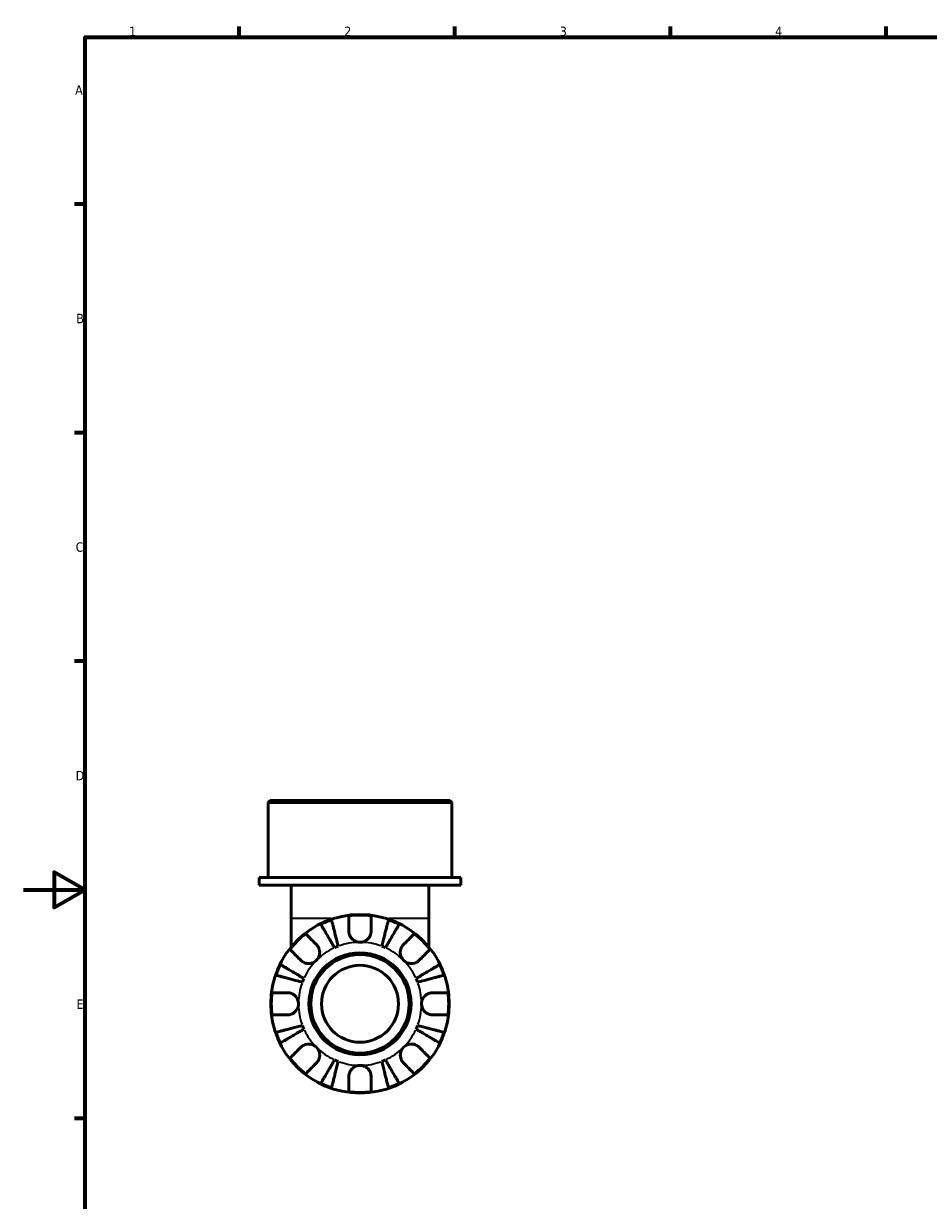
# Model space of a CAD drawing. Header units: millimetres. Extents: x 0 to 902, y -206 to 594.
# Tile 2 of 4: x 0 to 294, y 196 to 578. Entities that reach past the tile are written whole.
import ezdxf

# ---------------------------------------------------------------- set-up
doc = ezdxf.new("R2010")
doc.units = ezdxf.units.MM
for name, color, linetype, lineweight in [('Border (ANSI)', 7, 'Continuous', 70), ('Visible (ANSI)', 7, 'Continuous', 50), ('Visible Narrow (ANSI)', 7, 'Continuous', 35)]:
    doc.layers.add(name, color=color, linetype=linetype, lineweight=lineweight)
doc.styles.add('Note Text (ANSI)', font='tahoma.ttf')

# ---------------------------------------------------------------- blocks, each defined once
blk = doc.blocks.new('Borders Default Border')
at = {"layer": 'Border (ANSI)'}
for p, q in [((70.08, 574), (70.08, 577.45)), ((140.17, 574), (140.17, 577.45)), ((210.25, 574), (210.25, 577.45)), ((280.33, 574), (280.33, 577.45)), ((20, 519.75), (16.55, 519.75)), ((20, 445.5), (16.55, 445.5)), ((20, 371.25), (16.55, 371.25)), ((20, 222.75), (16.55, 222.75))]:
    blk.add_line(p, q, dxfattribs=at)
at = {"layer": 'Border (ANSI)', "flags": 128}
for points in [[(20, 20), (20, 574), (821, 574), (821, 20), (20, 20)], [(0, 297), (20, 297), (10, 302.77), (10, 291.23), (20, 297)]]:
    blk.add_lwpolyline(points, dxfattribs=at)
at = {"layer": 'Border (ANSI)', "color": 230, "true_color": 0xff0080, "char_height": 3.05, "attachment_point": 7, "style": 'Note Text (ANSI)'}
for s, insert in [('1', (34.35, 574.4)), ('2', (104.2, 574.4)), ('3', (174.26, 574.34)), ('4', (244.23, 574.4)), ('A', (16.78, 555.35)), ('B', (17.15, 481.1)), ('C', (16.95, 406.8)), ('D', (16.96, 332.6)), ('E', (17.21, 258.35))]:
    blk.add_mtext(s, dxfattribs=dict(at, insert=insert))

msp = doc.modelspace()

# ---------------------------------------------------------------- linework, layer by layer
at = {"layer": 'Visible (ANSI)'}
for p, q in [((80.104, 325.991), (79.524, 325.411)), ((139.138, 325.411), (79.524, 325.411)), ((79.524, 300.991), (79.524, 325.411)), ((80.104, 325.991), (138.558, 325.991)), ((138.558, 325.991), (139.138, 325.411)), ((139.138, 300.991), (139.138, 325.411)), ((142.118, 300.991), (76.543, 300.991)), ((76.543, 298.491), (76.543, 300.991)), ((142.118, 298.491), (76.543, 298.491)), ((86.975, 298.491), (86.975, 287.796)), ((131.686, 298.491), (131.686, 287.796)), ((142.118, 298.491), (142.118, 300.991)), ((86.975, 287.796), (86.975, 278.464)), ((131.686, 278.464), (131.686, 287.796))]:
    msp.add_line(p, q, dxfattribs=at)
for radius in [29, 16.58, 16, 12.5]:
    msp.add_circle((109.331, 259.991), radius, dxfattribs=at)
for radius, start, end in [(28.818, 108.77511, 116.22489), (28.818, 82.82379, 97.17621), (28.818, 63.77511, 71.22489), (28.818, 127.82379, 142.17621), (28.818, 37.82379, 52.17621), (20, 110.66622, 114.33378), (20, 65.66622, 69.33378), (28.818, 153.77511, 161.22489), (28.818, 18.77511, 26.22489), (20, 155.66622, 159.33378), (20, 20.66622, 24.33378), (28.818, 172.82379, 187.17621), (28.818, 352.82379, 7.17621), (20, 200.66622, 204.33378), (20, 335.66622, 339.33378), (28.818, 198.77511, 206.22489), (28.818, 333.77511, 341.22489), (28.818, 217.82379, 232.17621), (20, 245.66622, 249.33378), (20, 290.66622, 294.33378), (28.818, 307.82379, 322.17621), (28.818, 243.77511, 251.22489), (28.818, 288.77511, 296.22489), (28.818, 262.82379, 277.17621)]:
    msp.add_arc((109.331, 259.991), radius, start, end, dxfattribs=at)
for points, knots in [([(100.055, 287.276), (100.085, 287.162), (100.13, 286.99), (100.235, 286.583), (100.306, 286.309), (100.474, 285.656), (100.572, 285.278), (100.769, 284.516), (100.887, 284.062), (101.14, 283.083), (101.275, 282.559), (101.533, 281.561), (101.68, 280.994), (101.979, 279.837), (102.132, 279.246), (102.272, 278.704)], [0.1707461, 0.1707461, 0.1707461, 0.1707461, 0.33284, 0.33284, 0.4994944, 0.4994944, 0.6661487, 0.6661487, 0.8332087, 0.8332087, 1.0002688, 1.0002688, 1.1679728, 1.1679728, 1.3356767, 1.3356767, 1.3356767, 1.3356767]), ([(105.731, 283.591), (105.731, 283.979), (105.731, 284.372), (105.731, 285.253), (105.731, 285.726), (105.731, 286.517), (105.731, 286.908), (105.731, 287.584), (105.731, 287.868), (105.731, 288.288), (105.731, 288.466), (105.731, 288.584)], [4.42788405, 4.42788405, 4.42788405, 4.42788405, 4.5512464, 4.5512464, 4.71913293, 4.71913293, 4.88586959, 4.88586959, 5.05260626, 5.05260626, 5.21400469, 5.21400469, 5.21400469, 5.21400469]), ([(112.931, 288.584), (112.931, 288.466), (112.931, 288.288), (112.931, 287.868), (112.931, 287.584), (112.931, 286.908), (112.931, 286.517), (112.931, 285.726), (112.931, 285.253), (112.931, 284.372), (112.931, 283.979), (112.931, 283.591)], [0.17075309, 0.17075309, 0.17075309, 0.17075309, 0.33215152, 0.33215152, 0.49888818, 0.49888818, 0.66562485, 0.66562485, 0.83351137, 0.83351137, 0.95687373, 0.95687373, 0.95687373, 0.95687373]), ([(116.389, 278.704), (116.529, 279.246), (116.682, 279.837), (116.981, 280.994), (117.128, 281.561), (117.386, 282.559), (117.522, 283.083), (117.775, 284.062), (117.892, 284.516), (118.089, 285.278), (118.187, 285.656), (118.356, 286.309), (118.427, 286.583), (118.532, 286.99), (118.576, 287.162), (118.606, 287.276)], [4.0142509, 4.0142509, 4.0142509, 4.0142509, 4.1819549, 4.1819549, 4.3496588, 4.3496588, 4.5167189, 4.5167189, 4.6837789, 4.6837789, 4.8504333, 4.8504333, 5.0170876, 5.0170876, 5.1791816, 5.1791816, 5.1791816, 5.1791816]), ([(101.09, 278.214), (100.806, 278.696), (100.496, 279.222), (99.889, 280.253), (99.592, 280.757), (99.069, 281.646), (98.794, 282.112), (98.281, 282.982), (98.043, 283.387), (97.643, 284.065), (97.445, 284.402), (97.103, 284.982), (96.959, 285.226), (96.746, 285.588), (96.656, 285.741), (96.596, 285.843)], [4.0142509, 4.0142509, 4.0142509, 4.0142509, 4.1819549, 4.1819549, 4.3496588, 4.3496588, 4.5167189, 4.5167189, 4.6837789, 4.6837789, 4.8504333, 4.8504333, 5.0170876, 5.0170876, 5.1791816, 5.1791816, 5.1791816, 5.1791816]), ([(109.331, 279.991), (109.038, 279.991), (108.746, 280.027), (108.15, 280.175), (107.849, 280.294), (107.166, 280.678), (106.812, 280.979), (106.328, 281.581), (106.166, 281.847), (105.962, 282.307), (105.898, 282.49), (105.805, 282.844), (105.773, 283.015), (105.738, 283.321), (105.731, 283.457), (105.731, 283.591)], [0, 0, 0, 0, 0.08783311, 0.08783311, 0.18435408, 0.18435408, 0.32279749, 0.32279749, 0.41754463, 0.41754463, 0.47774931, 0.47774931, 0.53276241, 0.53276241, 0.57681269, 0.57681269, 0.57681269, 0.57681269]), ([(112.931, 283.591), (112.931, 283.588), (112.931, 283.584), (112.93, 283.391), (112.915, 283.2), (112.855, 282.839), (112.815, 282.67), (112.697, 282.298), (112.614, 282.098), (112.333, 281.568), (112.101, 281.259), (111.501, 280.685), (111.126, 280.44), (110.278, 280.086), (109.807, 279.991), (109.331, 279.991)], [-0.58332629, -0.58332629, -0.58332629, -0.58332629, -0.58206847, -0.58206847, -0.51861604, -0.51861604, -0.4628074, -0.4628074, -0.39473272, -0.39473272, -0.27692423, -0.27692423, -0.14288351, -0.14288351, 0, 0, 0, 0]), ([(122.065, 285.843), (122.005, 285.741), (121.915, 285.588), (121.702, 285.226), (121.558, 284.982), (121.216, 284.402), (121.018, 284.065), (120.618, 283.387), (120.38, 282.982), (119.867, 282.112), (119.593, 281.646), (119.069, 280.757), (118.772, 280.253), (118.165, 279.222), (117.855, 278.696), (117.572, 278.214)], [0.1707461, 0.1707461, 0.1707461, 0.1707461, 0.33284, 0.33284, 0.4994944, 0.4994944, 0.6661487, 0.6661487, 0.8332087, 0.8332087, 1.0002688, 1.0002688, 1.1679728, 1.1679728, 1.3356767, 1.3356767, 1.3356767, 1.3356767]), ([(91.658, 282.755), (91.742, 282.671), (91.868, 282.546), (92.165, 282.249), (92.365, 282.048), (92.843, 281.57), (93.12, 281.293), (93.679, 280.734), (94.013, 280.4), (94.637, 279.776), (94.914, 279.499), (95.189, 279.225)], [0.17075309, 0.17075309, 0.17075309, 0.17075309, 0.33215152, 0.33215152, 0.49888818, 0.49888818, 0.66562485, 0.66562485, 0.83351137, 0.83351137, 0.95687373, 0.95687373, 0.95687373, 0.95687373]), ([(95.189, 279.225), (95.277, 279.136), (95.362, 279.042), (95.587, 278.764), (95.716, 278.57), (95.941, 278.143), (96.035, 277.911), (96.201, 277.331), (96.248, 276.978), (96.235, 276.172), (96.144, 275.727), (95.791, 274.87), (95.525, 274.47), (95.189, 274.133)], [-0.58004807, -0.58004807, -0.58004807, -0.58004807, -0.5384523, -0.5384523, -0.46383793, -0.46383793, -0.3862639, -0.3862639, -0.27840269, -0.27840269, -0.14277912, -0.14277912, 0, 0, 0, 0]), ([(123.473, 274.133), (123.29, 274.317), (123.127, 274.519), (122.838, 274.971), (122.716, 275.22), (122.494, 275.848), (122.425, 276.234), (122.413, 276.987), (122.463, 277.348), (122.635, 277.934), (122.729, 278.163), (122.957, 278.588), (123.088, 278.782), (123.309, 279.053), (123.389, 279.141), (123.473, 279.225)], [0, 0, 0, 0, 0.07774953, 0.07774953, 0.16081914, 0.16081914, 0.27783798, 0.27783798, 0.3882896, 0.3882896, 0.46542959, 0.46542959, 0.54035429, 0.54035429, 0.57953204, 0.57953204, 0.57953204, 0.57953204]), ([(123.473, 279.225), (123.747, 279.499), (124.025, 279.776), (124.648, 280.4), (124.982, 280.734), (125.541, 281.293), (125.818, 281.57), (126.296, 282.048), (126.497, 282.249), (126.794, 282.546), (126.919, 282.671), (127.003, 282.755)], [4.42788405, 4.42788405, 4.42788405, 4.42788405, 4.5512464, 4.5512464, 4.71913293, 4.71913293, 4.88586959, 4.88586959, 5.05260626, 5.05260626, 5.21400469, 5.21400469, 5.21400469, 5.21400469]), ([(90.097, 274.133), (89.823, 274.408), (89.546, 274.685), (88.922, 275.309), (88.588, 275.643), (88.029, 276.202), (87.752, 276.479), (87.274, 276.957), (87.073, 277.157), (86.776, 277.454), (86.651, 277.58), (86.567, 277.664)], [4.42788405, 4.42788405, 4.42788405, 4.42788405, 4.5512464, 4.5512464, 4.71913293, 4.71913293, 4.88586959, 4.88586959, 5.05260626, 5.05260626, 5.21400469, 5.21400469, 5.21400469, 5.21400469]), ([(132.094, 277.664), (132.011, 277.58), (131.885, 277.454), (131.588, 277.157), (131.387, 276.957), (130.909, 276.479), (130.632, 276.202), (130.073, 275.643), (129.739, 275.309), (129.116, 274.685), (128.838, 274.408), (128.564, 274.133)], [0.17075309, 0.17075309, 0.17075309, 0.17075309, 0.33215152, 0.33215152, 0.49888818, 0.49888818, 0.66562485, 0.66562485, 0.83351137, 0.83351137, 0.95687373, 0.95687373, 0.95687373, 0.95687373]), ([(83.479, 272.726), (83.581, 272.666), (83.734, 272.576), (84.096, 272.363), (84.34, 272.219), (84.92, 271.877), (85.257, 271.679), (85.935, 271.279), (86.34, 271.041), (87.21, 270.528), (87.676, 270.253), (88.565, 269.73), (89.069, 269.433), (90.1, 268.826), (90.626, 268.516), (91.108, 268.232)], [0.1707461, 0.1707461, 0.1707461, 0.1707461, 0.33284, 0.33284, 0.4994944, 0.4994944, 0.6661487, 0.6661487, 0.8332087, 0.8332087, 1.0002688, 1.0002688, 1.1679728, 1.1679728, 1.3356767, 1.3356767, 1.3356767, 1.3356767]), ([(95.189, 274.133), (95.005, 273.95), (94.803, 273.787), (94.351, 273.498), (94.102, 273.376), (93.474, 273.155), (93.088, 273.086), (92.335, 273.074), (91.974, 273.124), (91.388, 273.295), (91.159, 273.39), (90.734, 273.617), (90.54, 273.748), (90.269, 273.97), (90.181, 274.05), (90.097, 274.133)], [0, 0, 0, 0, 0.07774953, 0.07774953, 0.16081914, 0.16081914, 0.27783798, 0.27783798, 0.3882896, 0.3882896, 0.46542959, 0.46542959, 0.54035429, 0.54035429, 0.57953204, 0.57953204, 0.57953204, 0.57953204]), ([(128.564, 274.133), (128.475, 274.045), (128.381, 273.96), (128.103, 273.735), (127.909, 273.606), (127.482, 273.381), (127.251, 273.287), (126.67, 273.121), (126.318, 273.074), (125.511, 273.087), (125.066, 273.178), (124.209, 273.531), (123.809, 273.797), (123.473, 274.133)], [-0.58004807, -0.58004807, -0.58004807, -0.58004807, -0.5384523, -0.5384523, -0.46383793, -0.46383793, -0.3862639, -0.3862639, -0.27840269, -0.27840269, -0.14277912, -0.14277912, 0, 0, 0, 0]), ([(127.554, 268.232), (128.036, 268.516), (128.562, 268.826), (129.592, 269.433), (130.096, 269.73), (130.985, 270.253), (131.451, 270.528), (132.322, 271.041), (132.726, 271.279), (133.405, 271.679), (133.741, 271.877), (134.322, 272.219), (134.566, 272.363), (134.928, 272.576), (135.081, 272.666), (135.183, 272.726)], [4.0142509, 4.0142509, 4.0142509, 4.0142509, 4.1819549, 4.1819549, 4.3496588, 4.3496588, 4.5167189, 4.5167189, 4.6837789, 4.6837789, 4.8504333, 4.8504333, 5.0170876, 5.0170876, 5.1791816, 5.1791816, 5.1791816, 5.1791816]), ([(90.618, 267.05), (90.076, 267.19), (89.485, 267.343), (88.328, 267.642), (87.761, 267.789), (86.763, 268.047), (86.239, 268.182), (85.26, 268.435), (84.806, 268.553), (84.044, 268.75), (83.666, 268.848), (83.013, 269.016), (82.739, 269.087), (82.332, 269.192), (82.16, 269.237), (82.046, 269.267)], [4.0142509, 4.0142509, 4.0142509, 4.0142509, 4.1819549, 4.1819549, 4.3496588, 4.3496588, 4.5167189, 4.5167189, 4.6837789, 4.6837789, 4.8504333, 4.8504333, 5.0170876, 5.0170876, 5.1791816, 5.1791816, 5.1791816, 5.1791816]), ([(136.615, 269.267), (136.501, 269.237), (136.329, 269.192), (135.922, 269.087), (135.648, 269.016), (134.996, 268.848), (134.618, 268.75), (133.855, 268.553), (133.401, 268.435), (132.423, 268.182), (131.899, 268.047), (130.901, 267.789), (130.334, 267.642), (129.176, 267.343), (128.585, 267.19), (128.044, 267.05)], [0.1707461, 0.1707461, 0.1707461, 0.1707461, 0.33284, 0.33284, 0.4994944, 0.4994944, 0.6661487, 0.6661487, 0.8332087, 0.8332087, 1.0002688, 1.0002688, 1.1679728, 1.1679728, 1.3356767, 1.3356767, 1.3356767, 1.3356767]), ([(80.738, 263.591), (80.856, 263.591), (81.034, 263.591), (81.454, 263.591), (81.738, 263.591), (82.414, 263.591), (82.805, 263.591), (83.596, 263.591), (84.068, 263.591), (84.95, 263.591), (85.343, 263.591), (85.731, 263.591)], [0.17075309, 0.17075309, 0.17075309, 0.17075309, 0.33215152, 0.33215152, 0.49888818, 0.49888818, 0.66562485, 0.66562485, 0.83351137, 0.83351137, 0.95687373, 0.95687373, 0.95687373, 0.95687373]), ([(85.731, 263.591), (85.874, 263.591), (86.018, 263.583), (86.378, 263.539), (86.592, 263.494), (87.033, 263.356), (87.257, 263.261), (87.783, 262.97), (88.069, 262.752), (88.631, 262.17), (88.88, 261.792), (89.237, 260.937), (89.331, 260.467), (89.331, 259.991)], [-0.57647647, -0.57647647, -0.57647647, -0.57647647, -0.52968676, -0.52968676, -0.46054026, -0.46054026, -0.38562403, -0.38562403, -0.27730827, -0.27730827, -0.14258086, -0.14258086, 0, 0, 0, 0]), ([(129.331, 259.991), (129.331, 260.272), (129.363, 260.551), (129.498, 261.119), (129.606, 261.404), (129.964, 262.082), (130.257, 262.445), (130.851, 262.947), (131.119, 263.118), (131.611, 263.349), (131.827, 263.425), (132.27, 263.538), (132.496, 263.572), (132.79, 263.589), (132.861, 263.591), (132.931, 263.591)], [-2.49913258, -2.49913258, -2.49913258, -2.49913258, -2.41505436, -2.41505436, -2.32384732, -2.32384732, -2.1841143, -2.1841143, -2.08674766, -2.08674766, -2.01440674, -2.01440674, -1.93994266, -1.93994266, -1.91637503, -1.91637503, -1.91637503, -1.91637503]), ([(132.931, 263.591), (133.318, 263.591), (133.711, 263.591), (134.593, 263.591), (135.065, 263.591), (135.856, 263.591), (136.248, 263.591), (136.923, 263.591), (137.207, 263.591), (137.627, 263.591), (137.805, 263.591), (137.923, 263.591)], [4.42788405, 4.42788405, 4.42788405, 4.42788405, 4.5512464, 4.5512464, 4.71913293, 4.71913293, 4.88586959, 4.88586959, 5.05260626, 5.05260626, 5.21400469, 5.21400469, 5.21400469, 5.21400469]), ([(85.731, 256.391), (85.343, 256.391), (84.95, 256.391), (84.068, 256.391), (83.596, 256.391), (82.805, 256.391), (82.414, 256.391), (81.738, 256.391), (81.454, 256.391), (81.034, 256.391), (80.856, 256.391), (80.738, 256.391)], [4.42788405, 4.42788405, 4.42788405, 4.42788405, 4.5512464, 4.5512464, 4.71913293, 4.71913293, 4.88586959, 4.88586959, 5.05260626, 5.05260626, 5.21400469, 5.21400469, 5.21400469, 5.21400469]), ([(89.331, 259.991), (89.331, 259.711), (89.298, 259.432), (89.163, 258.863), (89.056, 258.578), (88.698, 257.9), (88.405, 257.538), (87.81, 257.035), (87.543, 256.865), (87.05, 256.634), (86.835, 256.557), (86.391, 256.445), (86.166, 256.411), (85.871, 256.393), (85.801, 256.391), (85.731, 256.391)], [-2.49913258, -2.49913258, -2.49913258, -2.49913258, -2.41505436, -2.41505436, -2.32384732, -2.32384732, -2.1841143, -2.1841143, -2.08674766, -2.08674766, -2.01440674, -2.01440674, -1.93994266, -1.93994266, -1.91637503, -1.91637503, -1.91637503, -1.91637503]), ([(132.931, 256.391), (132.788, 256.391), (132.643, 256.4), (132.284, 256.443), (132.069, 256.489), (131.628, 256.627), (131.404, 256.722), (130.879, 257.012), (130.593, 257.23), (130.03, 257.812), (129.781, 258.191), (129.425, 259.045), (129.331, 259.516), (129.331, 259.991)], [-0.57647647, -0.57647647, -0.57647647, -0.57647647, -0.52968676, -0.52968676, -0.46054026, -0.46054026, -0.38562403, -0.38562403, -0.27730827, -0.27730827, -0.14258086, -0.14258086, 0, 0, 0, 0]), ([(137.923, 256.391), (137.805, 256.391), (137.627, 256.391), (137.207, 256.391), (136.923, 256.391), (136.248, 256.391), (135.856, 256.391), (135.065, 256.391), (134.593, 256.391), (133.711, 256.391), (133.318, 256.391), (132.931, 256.391)], [0.17075309, 0.17075309, 0.17075309, 0.17075309, 0.33215152, 0.33215152, 0.49888818, 0.49888818, 0.66562485, 0.66562485, 0.83351137, 0.83351137, 0.95687373, 0.95687373, 0.95687373, 0.95687373]), ([(82.046, 250.716), (82.16, 250.746), (82.332, 250.79), (82.739, 250.895), (83.013, 250.966), (83.666, 251.135), (84.044, 251.233), (84.806, 251.43), (85.26, 251.547), (86.239, 251.8), (86.763, 251.936), (87.761, 252.194), (88.328, 252.341), (89.485, 252.64), (90.076, 252.793), (90.618, 252.933)], [0.1707461, 0.1707461, 0.1707461, 0.1707461, 0.33284, 0.33284, 0.4994944, 0.4994944, 0.6661487, 0.6661487, 0.8332087, 0.8332087, 1.0002688, 1.0002688, 1.1679728, 1.1679728, 1.3356767, 1.3356767, 1.3356767, 1.3356767]), ([(128.044, 252.933), (128.585, 252.793), (129.176, 252.64), (130.334, 252.341), (130.901, 252.194), (131.899, 251.936), (132.423, 251.8), (133.401, 251.547), (133.855, 251.43), (134.618, 251.233), (134.996, 251.135), (135.648, 250.966), (135.922, 250.895), (136.329, 250.79), (136.501, 250.746), (136.615, 250.716)], [4.0142509, 4.0142509, 4.0142509, 4.0142509, 4.1819549, 4.1819549, 4.3496588, 4.3496588, 4.5167189, 4.5167189, 4.6837789, 4.6837789, 4.8504333, 4.8504333, 5.0170876, 5.0170876, 5.1791816, 5.1791816, 5.1791816, 5.1791816]), ([(91.108, 251.75), (90.626, 251.467), (90.1, 251.157), (89.069, 250.55), (88.565, 250.253), (87.676, 249.729), (87.21, 249.455), (86.34, 248.942), (85.935, 248.704), (85.257, 248.304), (84.92, 248.106), (84.34, 247.764), (84.096, 247.62), (83.734, 247.407), (83.581, 247.317), (83.479, 247.257)], [4.0142509, 4.0142509, 4.0142509, 4.0142509, 4.1819549, 4.1819549, 4.3496588, 4.3496588, 4.5167189, 4.5167189, 4.6837789, 4.6837789, 4.8504333, 4.8504333, 5.0170876, 5.0170876, 5.1791816, 5.1791816, 5.1791816, 5.1791816]), ([(135.183, 247.257), (135.081, 247.317), (134.928, 247.407), (134.566, 247.62), (134.322, 247.764), (133.741, 248.106), (133.405, 248.304), (132.726, 248.704), (132.322, 248.942), (131.451, 249.455), (130.985, 249.729), (130.096, 250.253), (129.592, 250.55), (128.562, 251.157), (128.036, 251.467), (127.554, 251.75)], [0.1707461, 0.1707461, 0.1707461, 0.1707461, 0.33284, 0.33284, 0.4994944, 0.4994944, 0.6661487, 0.6661487, 0.8332087, 0.8332087, 1.0002688, 1.0002688, 1.1679728, 1.1679728, 1.3356767, 1.3356767, 1.3356767, 1.3356767]), ([(86.567, 242.319), (86.651, 242.403), (86.776, 242.528), (87.073, 242.825), (87.274, 243.026), (87.752, 243.504), (88.029, 243.781), (88.588, 244.34), (88.922, 244.674), (89.546, 245.297), (89.823, 245.575), (90.097, 245.849)], [0.17075309, 0.17075309, 0.17075309, 0.17075309, 0.33215152, 0.33215152, 0.49888818, 0.49888818, 0.66562485, 0.66562485, 0.83351137, 0.83351137, 0.95687373, 0.95687373, 0.95687373, 0.95687373]), ([(90.097, 245.849), (90.186, 245.938), (90.28, 246.023), (90.558, 246.247), (90.752, 246.376), (91.179, 246.602), (91.411, 246.696), (91.991, 246.861), (92.344, 246.909), (93.15, 246.896), (93.595, 246.805), (94.452, 246.452), (94.852, 246.186), (95.189, 245.849)], [-0.58004807, -0.58004807, -0.58004807, -0.58004807, -0.5384523, -0.5384523, -0.46383793, -0.46383793, -0.3862639, -0.3862639, -0.27840269, -0.27840269, -0.14277912, -0.14277912, 0, 0, 0, 0]), ([(95.189, 245.849), (95.372, 245.666), (95.535, 245.463), (95.824, 245.012), (95.946, 244.763), (96.167, 244.134), (96.236, 243.749), (96.248, 242.995), (96.198, 242.634), (96.027, 242.049), (95.932, 241.82), (95.705, 241.395), (95.574, 241.201), (95.352, 240.93), (95.272, 240.841), (95.189, 240.758)], [0, 0, 0, 0, 0.07774953, 0.07774953, 0.16081914, 0.16081914, 0.27783798, 0.27783798, 0.3882896, 0.3882896, 0.46542959, 0.46542959, 0.54035429, 0.54035429, 0.57953204, 0.57953204, 0.57953204, 0.57953204]), ([(123.473, 240.758), (123.384, 240.847), (123.299, 240.941), (123.075, 241.219), (122.946, 241.413), (122.72, 241.84), (122.626, 242.071), (122.461, 242.652), (122.413, 243.004), (122.426, 243.811), (122.517, 244.256), (122.87, 245.113), (123.136, 245.513), (123.473, 245.849)], [-0.58004807, -0.58004807, -0.58004807, -0.58004807, -0.5384523, -0.5384523, -0.46383793, -0.46383793, -0.3862639, -0.3862639, -0.27840269, -0.27840269, -0.14277912, -0.14277912, 0, 0, 0, 0]), ([(123.473, 245.849), (123.656, 246.032), (123.859, 246.195), (124.31, 246.484), (124.559, 246.606), (125.188, 246.828), (125.573, 246.897), (126.327, 246.909), (126.688, 246.859), (127.273, 246.687), (127.502, 246.593), (127.927, 246.365), (128.121, 246.234), (128.392, 246.013), (128.481, 245.933), (128.564, 245.849)], [0, 0, 0, 0, 0.07774953, 0.07774953, 0.16081914, 0.16081914, 0.27783798, 0.27783798, 0.3882896, 0.3882896, 0.46542959, 0.46542959, 0.54035429, 0.54035429, 0.57953204, 0.57953204, 0.57953204, 0.57953204]), ([(128.564, 245.849), (128.838, 245.575), (129.116, 245.297), (129.739, 244.674), (130.073, 244.34), (130.632, 243.781), (130.909, 243.504), (131.387, 243.026), (131.588, 242.825), (131.885, 242.528), (132.011, 242.403), (132.094, 242.319)], [4.42788405, 4.42788405, 4.42788405, 4.42788405, 4.5512464, 4.5512464, 4.71913293, 4.71913293, 4.88586959, 4.88586959, 5.05260626, 5.05260626, 5.21400469, 5.21400469, 5.21400469, 5.21400469]), ([(96.596, 234.139), (96.656, 234.241), (96.746, 234.394), (96.959, 234.756), (97.103, 235), (97.445, 235.581), (97.643, 235.917), (98.043, 236.596), (98.281, 237), (98.794, 237.871), (99.069, 238.337), (99.592, 239.226), (99.889, 239.73), (100.496, 240.76), (100.806, 241.286), (101.09, 241.768)], [0.1707461, 0.1707461, 0.1707461, 0.1707461, 0.33284, 0.33284, 0.4994944, 0.4994944, 0.6661487, 0.6661487, 0.8332087, 0.8332087, 1.0002688, 1.0002688, 1.1679728, 1.1679728, 1.3356767, 1.3356767, 1.3356767, 1.3356767]), ([(102.272, 241.278), (102.132, 240.737), (101.979, 240.146), (101.68, 238.988), (101.533, 238.421), (101.275, 237.423), (101.14, 236.899), (100.887, 235.921), (100.769, 235.467), (100.572, 234.704), (100.474, 234.326), (100.306, 233.674), (100.235, 233.4), (100.13, 232.993), (100.085, 232.821), (100.055, 232.707)], [4.0142509, 4.0142509, 4.0142509, 4.0142509, 4.1819549, 4.1819549, 4.3496588, 4.3496588, 4.5167189, 4.5167189, 4.6837789, 4.6837789, 4.8504333, 4.8504333, 5.0170876, 5.0170876, 5.1791816, 5.1791816, 5.1791816, 5.1791816]), ([(118.606, 232.707), (118.576, 232.821), (118.532, 232.993), (118.427, 233.4), (118.356, 233.674), (118.187, 234.326), (118.089, 234.704), (117.892, 235.467), (117.775, 235.921), (117.522, 236.899), (117.386, 237.423), (117.128, 238.421), (116.981, 238.988), (116.682, 240.146), (116.529, 240.737), (116.389, 241.278)], [0.1707461, 0.1707461, 0.1707461, 0.1707461, 0.33284, 0.33284, 0.4994944, 0.4994944, 0.6661487, 0.6661487, 0.8332087, 0.8332087, 1.0002688, 1.0002688, 1.1679728, 1.1679728, 1.3356767, 1.3356767, 1.3356767, 1.3356767]), ([(117.572, 241.768), (117.855, 241.286), (118.165, 240.76), (118.772, 239.73), (119.069, 239.226), (119.593, 238.337), (119.867, 237.871), (120.38, 237), (120.618, 236.596), (121.018, 235.917), (121.216, 235.581), (121.558, 235), (121.702, 234.756), (121.915, 234.394), (122.005, 234.241), (122.065, 234.139)], [4.0142509, 4.0142509, 4.0142509, 4.0142509, 4.1819549, 4.1819549, 4.3496588, 4.3496588, 4.5167189, 4.5167189, 4.6837789, 4.6837789, 4.8504333, 4.8504333, 5.0170876, 5.0170876, 5.1791816, 5.1791816, 5.1791816, 5.1791816]), ([(95.189, 240.758), (94.914, 240.484), (94.637, 240.206), (94.013, 239.583), (93.679, 239.249), (93.12, 238.69), (92.843, 238.413), (92.365, 237.935), (92.165, 237.734), (91.868, 237.437), (91.742, 237.311), (91.658, 237.228)], [4.42788405, 4.42788405, 4.42788405, 4.42788405, 4.5512464, 4.5512464, 4.71913293, 4.71913293, 4.88586959, 4.88586959, 5.05260626, 5.05260626, 5.21400469, 5.21400469, 5.21400469, 5.21400469]), ([(105.731, 236.391), (105.731, 236.534), (105.739, 236.679), (105.783, 237.038), (105.828, 237.253), (105.966, 237.694), (106.061, 237.918), (106.352, 238.443), (106.57, 238.729), (107.152, 239.292), (107.53, 239.541), (108.385, 239.897), (108.855, 239.991), (109.331, 239.991)], [-0.57647647, -0.57647647, -0.57647647, -0.57647647, -0.52968676, -0.52968676, -0.46054026, -0.46054026, -0.38562403, -0.38562403, -0.27730827, -0.27730827, -0.14258086, -0.14258086, 0, 0, 0, 0]), ([(109.331, 239.991), (109.611, 239.991), (109.89, 239.959), (110.459, 239.824), (110.744, 239.716), (111.422, 239.358), (111.784, 239.065), (112.287, 238.471), (112.457, 238.203), (112.688, 237.711), (112.765, 237.495), (112.877, 237.052), (112.911, 236.826), (112.929, 236.532), (112.931, 236.461), (112.931, 236.391)], [-2.49913258, -2.49913258, -2.49913258, -2.49913258, -2.41505436, -2.41505436, -2.32384732, -2.32384732, -2.1841143, -2.1841143, -2.08674766, -2.08674766, -2.01440674, -2.01440674, -1.93994266, -1.93994266, -1.91637503, -1.91637503, -1.91637503, -1.91637503]), ([(127.003, 237.228), (126.919, 237.311), (126.794, 237.437), (126.497, 237.734), (126.296, 237.935), (125.818, 238.413), (125.541, 238.69), (124.982, 239.249), (124.648, 239.583), (124.025, 240.206), (123.747, 240.484), (123.473, 240.758)], [0.17075309, 0.17075309, 0.17075309, 0.17075309, 0.33215152, 0.33215152, 0.49888818, 0.49888818, 0.66562485, 0.66562485, 0.83351137, 0.83351137, 0.95687373, 0.95687373, 0.95687373, 0.95687373]), ([(105.731, 231.399), (105.731, 231.517), (105.731, 231.695), (105.731, 232.115), (105.731, 232.399), (105.731, 233.074), (105.731, 233.466), (105.731, 234.257), (105.731, 234.729), (105.731, 235.611), (105.731, 236.004), (105.731, 236.391)], [0.17075309, 0.17075309, 0.17075309, 0.17075309, 0.33215152, 0.33215152, 0.49888818, 0.49888818, 0.66562485, 0.66562485, 0.83351137, 0.83351137, 0.95687373, 0.95687373, 0.95687373, 0.95687373]), ([(112.931, 236.391), (112.931, 236.004), (112.931, 235.611), (112.931, 234.729), (112.931, 234.257), (112.931, 233.466), (112.931, 233.074), (112.931, 232.399), (112.931, 232.115), (112.931, 231.695), (112.931, 231.517), (112.931, 231.399)], [4.42788405, 4.42788405, 4.42788405, 4.42788405, 4.5512464, 4.5512464, 4.71913293, 4.71913293, 4.88586959, 4.88586959, 5.05260626, 5.05260626, 5.21400469, 5.21400469, 5.21400469, 5.21400469])]:
    msp.add_open_spline(points, degree=3, knots=knots, dxfattribs=at)
at = {"layer": 'Visible Narrow (ANSI)'}
for p, q in [((87.015, 287.796), (99.867, 287.796)), ((118.794, 287.796), (131.646, 287.796))]:
    msp.add_line(p, q, dxfattribs=at)
for start, end in [(91.03331, 109.63291), (70.36709, 88.96669), (115.36709, 133.96669), (46.03331, 64.63291), (136.03331, 154.63291), (25.36709, 43.96669), (160.36709, 178.96669), (1.03331, 19.63291), (181.03331, 199.63291), (340.36709, 358.96669), (205.36709, 223.96669), (316.03331, 334.63291), (226.03331, 244.63291), (295.36709, 313.96669), (250.36709, 268.96669), (271.03331, 289.63291)]:
    msp.add_arc((109.331, 259.991), 20, start, end, dxfattribs=at)

# ---------------------------------------------------------------- block references
msp.add_blockref('Borders Default Border', (0, 0))

doc.saveas('drawing.dxf')
